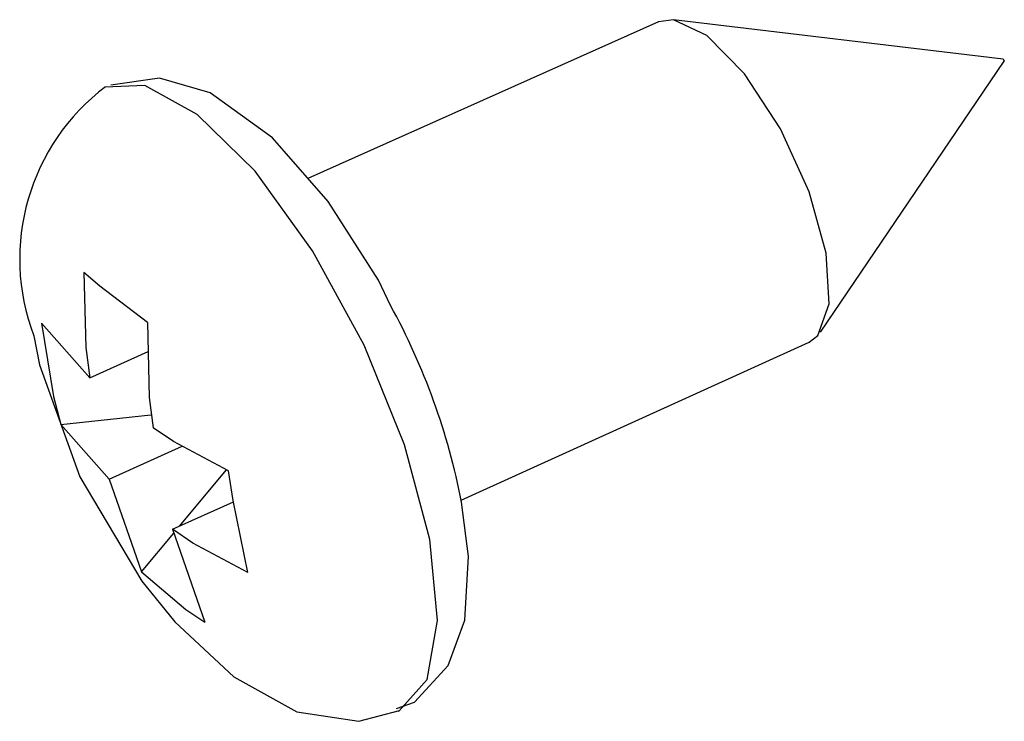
# Model space of a CAD drawing. Extents: x 0 to 196, y 0 to 150.
# Tile 1 of 7: x 61.58 to 68.04, y 76.62 to 81.23. Entities that reach past the tile are written whole.
import ezdxf

# ---------------------------------------------------------------- set-up
doc = ezdxf.new("R2010")
doc.units = 0
doc.layers.get('0').update_dxf_attribs({"linetype": 'CONTINUOUS'})

msp = doc.modelspace()

# ---------------------------------------------------------------- linework, layer by layer
at = {"color": 7, "linetype": 'CONTINUOUS'}
for p, q in [((65.7712, 81.2134), (63.4698, 80.1838)), ((68.0348, 80.9675), (65.8699, 81.2264)), ((66.8343, 79.1744), (68.0414, 80.9534)), ((62.0377, 78.8744), (61.7207, 79.2331)), ((64.4759, 78.0714), (66.7601, 79.1096)), ((62.0377, 78.8744), (62.4212, 79.0467)), ((61.849, 78.5683), (62.4383, 78.6324)), ((62.1657, 78.2087), (61.849, 78.5683)), ((62.1657, 78.2087), (62.6453, 78.4251)), ((62.6282, 77.9009), (62.9358, 78.2706)), ((62.1657, 78.2087), (62.3779, 77.6001)), ((62.5812, 77.8796), (62.9806, 78.0604)), ((62.3779, 77.6001), (62.5898, 77.8548)), ((62.5812, 77.8796), (62.793, 77.2704))]:
    msp.add_line(p, q, dxfattribs=at)
at = {"color": 7, "linetype": 'CONTINUOUS', "flags": 128}
for points in [[(66.8732, 79.6928), (66.7604, 80.0966), (66.5716, 80.5105), (66.3358, 80.8708), (66.0894, 81.1222), (65.8702, 81.2264), (65.7712, 81.2134)], [(68.0416, 80.957), (68.0418, 80.9547), (68.0414, 80.9534)], [(64.0123, 79.3504), (63.9329, 79.5152), (63.6024, 80.0316), (63.2371, 80.451), (62.8291, 80.7462), (62.4952, 80.8434), (62.1774, 80.7963)], [(64.2713, 77.8117), (64.1052, 78.4354), (63.8396, 79.0894), (63.5009, 79.7084), (63.123, 80.2308), (62.7437, 80.6045), (62.4006, 80.7933), (62.1372, 80.7843)], [(66.7601, 79.1096), (66.8167, 79.1519), (66.8929, 79.3611), (66.8732, 79.6928)], [(62.4164, 79.2389), (62.1051, 79.4765), (62.0001, 79.5663)], [(62.0001, 79.5663), (62.0126, 79.0743), (62.0377, 78.8744)], [(61.7207, 79.2331), (61.7994, 78.7524), (61.849, 78.5683)], [(62.4164, 79.2389), (62.4286, 78.7463), (62.4535, 78.5462)], [(61.6702, 79.1509), (61.707, 78.9602), (61.9726, 78.2253)], [(62.9493, 78.2639), (62.5873, 78.4558), (62.4535, 78.5462)], [(61.9726, 78.2253), (62.3797, 77.5389), (62.5966, 77.2712), (62.9847, 76.9106), (63.3972, 76.68), (63.8045, 76.6187), (64.0715, 76.6893)], [(63.0764, 77.5967), (62.9787, 78.0696), (62.9493, 78.2639)], [(64.0521, 76.702), (64.1703, 76.7451), (64.3903, 76.9844), (64.4994, 77.2838), (64.5234, 77.7019), (64.4788, 78.0587)], [(63.0764, 77.5967), (62.7148, 77.7891), (62.5812, 77.8796)], [(64.0632, 76.6856), (64.0698, 76.6885), (64.252, 76.8936), (64.3217, 77.2804), (64.2713, 77.8117)], [(62.3779, 77.6001), (62.6679, 77.3521), (62.793, 77.2704)]]:
    msp.add_lwpolyline(points, dxfattribs=at)
at = {"color": 7, "linetype": 'CONTINUOUS'}
for centre, radius, start, end in [((68.0278, 80.9554), 0.0139, 6.48094, 60.09061), ((62.9974, 79.6539), 1.4193, 127.05737, 200.75573), ((60.0862, 77.2026), 4.4752, 11.02879, 28.68117)]:
    msp.add_arc(centre, radius, start, end, dxfattribs=at)

doc.saveas('drawing.dxf')
